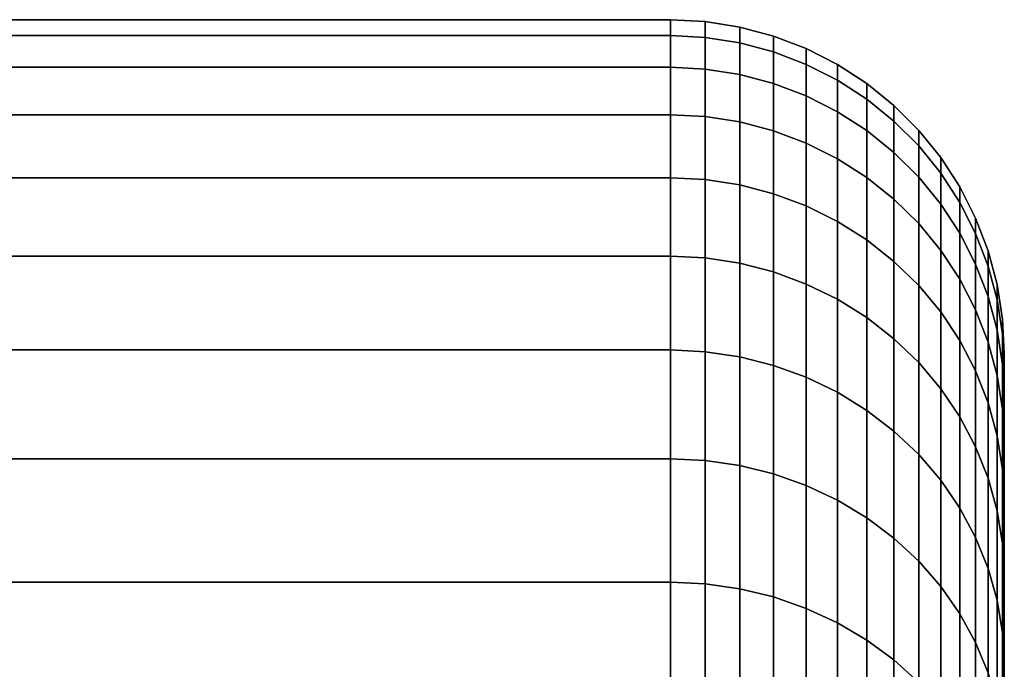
# Model space of a CAD drawing. Header units: metres. Extents: x -22 to 95, y -240 to 22.
# Tile 180 of 180: x 91.11 to 94.65, y 19.16 to 21.49. Entities that reach past the tile are written whole.
import ezdxf

# ---------------------------------------------------------------- set-up
doc = ezdxf.new("R2010")
doc.units = ezdxf.units.M
doc.layers.add('solid_10_151_013_XXX', color=7, linetype='CONTINUOUS')

msp = doc.modelspace()

# ---------------------------------------------------------------- linework, layer by layer
at = {"layer": 'solid_10_151_013_XXX'}
for points in [[(38.150002, 21.435877, 82.340729), (38.150002, 21.492872, 83.446419), (93.449997, 21.492872, 83.446419), (93.449997, 21.435877, 82.340729)], [(38.150002, 21.492872, 83.446419), (38.150002, 21.492872, 84.553581), (93.449997, 21.492872, 84.553581), (93.449997, 21.492872, 83.446419)], [(38.150002, 21.492872, 84.553581), (38.150002, 21.435877, 85.659271), (93.449997, 21.435877, 85.659271), (93.449997, 21.492872, 84.553581)], [(93.575432, 21.486301, 83.446587), (93.575432, 21.429323, 82.341232), (93.449997, 21.435877, 82.340729), (93.449997, 21.492872, 83.446419)], [(93.575432, 21.486301, 84.553413), (93.575432, 21.486301, 83.446587), (93.449997, 21.492872, 83.446419), (93.449997, 21.492872, 84.553581)], [(93.575432, 21.429323, 85.658768), (93.575432, 21.486301, 84.553413), (93.449997, 21.492872, 84.553581), (93.449997, 21.435877, 85.659271)], [(93.699615, 21.466631, 83.447098), (93.699615, 21.409706, 82.342751), (93.575432, 21.429323, 82.341232), (93.575432, 21.486301, 83.446587)], [(93.699615, 21.466631, 84.552902), (93.699615, 21.466631, 83.447098), (93.575432, 21.486301, 83.446587), (93.575432, 21.486301, 84.553413)], [(93.699615, 21.409706, 85.657249), (93.699615, 21.466631, 84.552902), (93.575432, 21.486301, 84.553413), (93.575432, 21.429323, 85.658768)], [(93.82106, 21.434082, 83.447937), (93.82106, 21.377243, 82.345268), (93.699615, 21.409706, 82.342751), (93.699615, 21.466631, 83.447098)], [(93.82106, 21.434082, 84.552063), (93.82106, 21.434082, 83.447937), (93.699615, 21.466631, 83.447098), (93.699615, 21.466631, 84.552902)], [(93.82106, 21.377243, 85.654732), (93.82106, 21.434082, 84.552063), (93.699615, 21.466631, 84.552902), (93.699615, 21.409706, 85.657249)], [(38.150002, 21.322037, 81.239433), (38.150002, 21.435877, 82.340729), (93.449997, 21.435877, 82.340729), (93.449997, 21.322037, 81.239433)], [(38.150002, 21.435877, 85.659271), (38.150002, 21.322037, 86.760567), (93.449997, 21.322037, 86.760567), (93.449997, 21.435877, 85.659271)], [(93.575432, 21.429323, 82.341232), (93.575432, 21.315517, 81.24028), (93.449997, 21.322037, 81.239433), (93.449997, 21.435877, 82.340729)], [(93.575432, 21.315517, 86.75972), (93.575432, 21.429323, 85.658768), (93.449997, 21.435877, 85.659271), (93.449997, 21.322037, 86.760567)], [(93.699615, 21.409706, 82.342751), (93.699615, 21.296005, 81.242805), (93.575432, 21.315517, 81.24028), (93.575432, 21.429323, 82.341232)], [(93.699615, 21.296005, 86.757195), (93.699615, 21.409706, 85.657249), (93.575432, 21.429323, 85.658768), (93.575432, 21.315517, 86.75972)], [(93.82106, 21.377243, 82.345268), (93.82106, 21.263714, 81.246986), (93.699615, 21.296005, 81.242805), (93.699615, 21.409706, 82.342751)], [(93.82106, 21.263714, 86.753014), (93.82106, 21.377243, 85.654732), (93.699615, 21.409706, 85.657249), (93.699615, 21.296005, 86.757195)], [(93.938431, 21.389008, 83.449097), (93.938431, 21.332289, 82.348747), (93.82106, 21.377243, 82.345268), (93.82106, 21.434082, 83.447937)], [(93.938431, 21.389008, 84.550903), (93.938431, 21.389008, 83.449097), (93.82106, 21.434082, 83.447937), (93.82106, 21.434082, 84.552063)], [(93.938431, 21.332289, 85.651253), (93.938431, 21.389008, 84.550903), (93.82106, 21.434082, 84.552063), (93.82106, 21.377243, 85.654732)], [(93.938431, 21.332289, 82.348747), (93.938431, 21.218998, 81.252777), (93.82106, 21.263714, 81.246986), (93.82106, 21.377243, 82.345268)], [(93.938431, 21.218998, 86.747223), (93.938431, 21.332289, 85.651253), (93.82106, 21.377243, 85.654732), (93.82106, 21.263714, 86.753014)], [(94.050438, 21.331905, 83.450569), (94.050438, 21.275335, 82.353157), (93.938431, 21.332289, 82.348747), (93.938431, 21.389008, 83.449097)], [(94.050438, 21.331905, 84.549431), (94.050438, 21.331905, 83.450569), (93.938431, 21.389008, 83.449097), (93.938431, 21.389008, 84.550903)], [(94.050438, 21.275335, 85.646843), (94.050438, 21.331905, 84.549431), (93.938431, 21.389008, 84.550903), (93.938431, 21.332289, 85.651253)], [(38.150002, 21.151655, 80.145462), (38.150002, 21.322037, 81.239433), (93.449997, 21.322037, 81.239433), (93.449997, 21.151657, 80.145462)], [(38.150002, 21.322037, 86.760567), (38.150002, 21.151655, 87.854538), (93.449997, 21.151657, 87.854538), (93.449997, 21.322037, 86.760567)], [(93.575432, 21.315517, 81.24028), (93.575432, 21.145189, 80.146645), (93.449997, 21.151657, 80.145462), (93.449997, 21.322037, 81.239433)], [(93.575432, 21.145189, 87.853355), (93.575432, 21.315517, 86.75972), (93.449997, 21.322037, 86.760567), (93.449997, 21.151657, 87.854538)], [(93.699615, 21.296005, 81.242805), (93.699615, 21.125832, 80.150169), (93.575432, 21.145189, 80.146645), (93.575432, 21.315517, 81.24028)], [(93.699615, 21.125832, 87.849831), (93.699615, 21.296005, 86.757195), (93.575432, 21.315517, 86.75972), (93.575432, 21.145189, 87.853355)], [(94.050438, 21.275335, 82.353157), (94.050438, 21.16235, 81.260109), (93.938431, 21.218998, 81.252777), (93.938431, 21.332289, 82.348747)], [(94.050438, 21.16235, 86.739891), (94.050438, 21.275335, 85.646843), (93.938431, 21.332289, 85.651253), (93.938431, 21.218998, 86.747223)], [(94.155853, 21.263399, 83.452332), (94.155853, 21.207012, 82.358444), (94.050438, 21.275335, 82.353157), (94.050438, 21.331905, 83.450569)], [(94.155853, 21.263399, 84.547668), (94.155853, 21.263399, 83.452332), (94.050438, 21.331905, 83.450569), (94.050438, 21.331905, 84.549431)], [(94.155853, 21.207012, 85.641556), (94.155853, 21.263399, 84.547668), (94.050438, 21.331905, 84.549431), (94.050438, 21.275335, 85.646843)], [(93.82106, 21.263714, 81.246986), (93.82106, 21.0938, 80.156006), (93.699615, 21.125832, 80.150169), (93.699615, 21.296005, 81.242805)], [(93.82106, 21.0938, 87.843994), (93.82106, 21.263714, 86.753014), (93.699615, 21.296005, 86.757195), (93.699615, 21.125832, 87.849831)], [(94.155853, 21.207012, 82.358444), (94.155853, 21.094389, 81.268906), (94.050438, 21.16235, 81.260109), (94.050438, 21.275335, 82.353157)], [(94.155853, 21.094389, 86.731094), (94.155853, 21.207012, 85.641556), (94.050438, 21.275335, 85.646843), (94.050438, 21.16235, 86.739891)], [(93.938431, 21.218998, 81.252777), (93.938431, 21.04944, 80.164093), (93.82106, 21.0938, 80.156006), (93.82106, 21.263714, 81.246986)], [(93.938431, 21.04944, 87.835907), (93.938431, 21.218998, 86.747223), (93.82106, 21.263714, 86.753014), (93.82106, 21.0938, 87.843994)], [(94.253517, 21.184244, 83.454369), (94.253517, 21.128067, 82.364555), (94.155853, 21.207012, 82.358444), (94.155853, 21.263399, 83.452332)], [(94.253517, 21.184244, 84.545631), (94.253517, 21.184244, 83.454369), (94.155853, 21.263399, 83.452332), (94.155853, 21.263399, 84.547668)], [(94.253517, 21.128067, 85.635445), (94.253517, 21.184244, 84.545631), (94.155853, 21.263399, 84.547668), (94.155853, 21.207012, 85.641556)], [(94.050438, 21.16235, 81.260109), (94.050438, 20.993244, 80.174332), (93.938431, 21.04944, 80.164093), (93.938431, 21.218998, 81.252777)], [(94.050438, 20.993244, 87.825668), (94.050438, 21.16235, 86.739891), (93.938431, 21.218998, 86.747223), (93.938431, 21.04944, 87.835907)], [(94.253517, 21.128067, 82.364555), (94.253517, 21.015862, 81.279076), (94.155853, 21.094389, 81.268906), (94.155853, 21.207012, 82.358444)], [(94.253517, 21.015862, 86.720924), (94.253517, 21.128067, 85.635445), (94.155853, 21.207012, 85.641556), (94.155853, 21.094389, 86.731094)], [(94.155853, 21.094389, 81.268906), (94.155853, 20.925825, 80.186615), (94.050438, 20.993244, 80.174332), (94.050438, 21.16235, 81.260109)], [(94.155853, 20.925825, 87.813385), (94.155853, 21.094389, 86.731094), (94.050438, 21.16235, 86.739891), (94.050438, 20.993244, 87.825668)], [(94.342361, 21.095306, 83.456657), (94.342361, 21.039366, 82.371422), (94.253517, 21.128067, 82.364555), (94.253517, 21.184244, 83.454369)], [(94.342361, 21.095306, 84.543343), (94.342361, 21.095306, 83.456657), (94.253517, 21.184244, 83.454369), (94.253517, 21.184244, 84.545631)], [(94.342361, 21.039366, 85.628578), (94.342361, 21.095306, 84.543343), (94.253517, 21.184244, 84.545631), (94.253517, 21.128067, 85.635445)], [(38.150002, 20.925184, 79.061714), (38.150002, 21.151655, 80.145462), (93.449997, 21.151657, 80.145462), (93.449997, 20.925184, 79.061714)], [(38.150002, 21.151655, 87.854538), (38.150002, 20.925184, 88.938286), (93.449997, 20.925184, 88.938286), (93.449997, 21.151657, 87.854538)], [(93.575432, 21.145189, 80.146645), (93.575432, 20.918787, 79.063225), (93.449997, 20.925184, 79.061714), (93.449997, 21.151657, 80.145462)], [(93.575432, 20.918787, 88.936775), (93.575432, 21.145189, 87.853355), (93.449997, 21.151657, 87.854538), (93.449997, 20.925184, 88.938286)], [(93.699615, 21.125832, 80.150169), (93.699615, 20.899637, 79.067741), (93.575432, 20.918787, 79.063225), (93.575432, 21.145189, 80.146645)], [(93.699615, 20.899637, 88.932259), (93.699615, 21.125832, 87.849831), (93.575432, 21.145189, 87.853355), (93.575432, 20.918787, 88.936775)], [(93.82106, 21.0938, 80.156006), (93.82106, 20.867947, 79.075218), (93.699615, 20.899637, 79.067741), (93.699615, 21.125832, 80.150169)], [(93.82106, 20.867947, 88.924782), (93.82106, 21.0938, 87.843994), (93.699615, 21.125832, 87.849831), (93.699615, 20.899637, 88.932259)], [(94.342361, 21.039366, 82.371422), (94.342361, 20.927631, 81.290497), (94.253517, 21.015862, 81.279076), (94.253517, 21.128067, 82.364555)], [(94.342361, 20.927631, 86.709503), (94.342361, 21.039366, 85.628578), (94.253517, 21.128067, 85.635445), (94.253517, 21.015862, 86.720924)], [(93.938431, 21.04944, 80.164093), (93.938431, 20.824062, 79.085579), (93.82106, 20.867947, 79.075218), (93.82106, 21.0938, 80.156006)], [(93.938431, 20.824062, 88.914421), (93.938431, 21.04944, 87.835907), (93.82106, 21.0938, 87.843994), (93.82106, 20.867947, 88.924782)], [(94.253517, 21.015862, 81.279076), (94.253517, 20.847927, 80.200813), (94.155853, 20.925825, 80.186615), (94.155853, 21.094389, 81.268906)], [(94.253517, 20.847927, 87.799187), (94.253517, 21.015862, 86.720924), (94.155853, 21.094389, 86.731094), (94.155853, 20.925825, 87.813385)], [(94.42141, 20.997564, 83.459175), (94.42141, 20.941883, 82.378967), (94.342361, 21.039366, 82.371422), (94.342361, 21.095306, 83.456657)], [(94.42141, 20.997564, 84.540825), (94.42141, 20.997564, 83.459175), (94.342361, 21.095306, 83.456657), (94.342361, 21.095306, 84.543343)], [(94.42141, 20.941883, 85.621033), (94.42141, 20.997564, 84.540825), (94.342361, 21.095306, 84.543343), (94.342361, 21.039366, 85.628578)], [(94.050438, 20.993244, 80.174332), (94.050438, 20.768469, 79.098701), (93.938431, 20.824062, 79.085579), (93.938431, 21.04944, 80.164093)], [(94.050438, 20.768469, 88.901299), (94.050438, 20.993244, 87.825668), (93.938431, 21.04944, 87.835907), (93.938431, 20.824062, 88.914421)], [(94.42141, 20.941883, 82.378967), (94.42141, 20.830667, 81.303055), (94.342361, 20.927631, 81.290497), (94.342361, 21.039366, 82.371422)], [(94.42141, 20.830667, 86.696945), (94.42141, 20.941883, 85.621033), (94.342361, 21.039366, 85.628578), (94.342361, 20.927631, 86.709503)], [(94.155853, 20.925825, 80.186615), (94.155853, 20.701773, 79.114441), (94.050438, 20.768469, 79.098701), (94.050438, 20.993244, 80.174332)], [(94.155853, 20.701773, 88.885559), (94.155853, 20.925825, 87.813385), (94.050438, 20.993244, 87.825668), (94.050438, 20.768469, 88.901299)], [(94.342361, 20.927631, 81.290497), (94.342361, 20.760403, 80.216766), (94.253517, 20.847927, 80.200813), (94.253517, 21.015862, 81.279076)], [(94.342361, 20.760403, 87.783234), (94.342361, 20.927631, 86.709503), (94.253517, 21.015862, 86.720924), (94.253517, 20.847927, 87.799187)], [(94.489792, 20.892092, 83.461891), (94.489792, 20.836689, 82.387108), (94.42141, 20.941883, 82.378967), (94.42141, 20.997564, 83.459175)], [(94.489792, 20.892092, 84.538109), (94.489792, 20.892092, 83.461891), (94.42141, 20.997564, 83.459175), (94.42141, 20.997564, 84.540825)], [(94.489792, 20.836689, 85.612892), (94.489792, 20.892092, 84.538109), (94.42141, 20.997564, 84.540825), (94.42141, 20.941883, 85.621033)], [(38.150002, 20.643223, 77.991058), (38.150002, 20.925184, 79.061714), (93.449997, 20.925184, 79.061714), (93.449997, 20.643223, 77.991058)], [(38.150002, 20.925184, 88.938286), (38.150002, 20.643223, 90.008942), (93.449997, 20.643223, 90.008942), (93.449997, 20.925184, 88.938286)], [(93.575432, 20.918787, 79.063225), (93.575432, 20.636911, 77.992897), (93.449997, 20.643223, 77.991058), (93.449997, 20.925184, 79.061714)], [(93.575432, 20.636911, 90.007103), (93.575432, 20.918787, 88.936775), (93.449997, 20.925184, 88.938286), (93.449997, 20.643223, 90.008942)], [(93.699615, 20.899637, 79.067741), (93.699615, 20.618019, 77.998398), (93.575432, 20.636911, 77.992897), (93.575432, 20.918787, 79.063225)], [(93.699615, 20.618019, 90.001602), (93.699615, 20.899637, 88.932259), (93.575432, 20.918787, 88.936775), (93.575432, 20.636911, 90.007103)], [(94.253517, 20.847927, 80.200813), (94.253517, 20.624708, 79.132622), (94.155853, 20.701773, 79.114441), (94.155853, 20.925825, 80.186615)], [(94.253517, 20.624708, 88.867378), (94.253517, 20.847927, 87.799187), (94.155853, 20.925825, 87.813385), (94.155853, 20.701773, 88.885559)], [(94.42141, 20.830667, 81.303055), (94.42141, 20.664213, 80.234291), (94.342361, 20.760403, 80.216766), (94.342361, 20.927631, 81.290497)], [(94.42141, 20.664213, 87.765709), (94.42141, 20.830667, 86.696945), (94.342361, 20.927631, 86.709503), (94.342361, 20.760403, 87.783234)], [(94.489792, 20.836689, 82.387108), (94.489792, 20.726032, 81.316597), (94.42141, 20.830667, 81.303055), (94.42141, 20.941883, 82.378967)], [(94.489792, 20.726032, 86.683403), (94.489792, 20.836689, 85.612892), (94.42141, 20.941883, 85.621033), (94.42141, 20.830667, 86.696945)], [(93.82106, 20.867947, 79.075218), (93.82106, 20.586756, 78.007492), (93.699615, 20.618019, 77.998398), (93.699615, 20.899637, 79.067741)], [(93.82106, 20.586756, 89.992508), (93.82106, 20.867947, 88.924782), (93.699615, 20.899637, 88.932259), (93.699615, 20.618019, 90.001602)], [(94.546768, 20.780045, 83.464783), (94.546768, 20.724939, 82.39576), (94.489792, 20.836689, 82.387108), (94.489792, 20.892092, 83.461891)], [(94.546768, 20.780045, 84.535217), (94.546768, 20.780045, 83.464783), (94.489792, 20.892092, 83.461891), (94.489792, 20.892092, 84.538109)], [(94.546768, 20.724939, 85.60424), (94.546768, 20.780045, 84.535217), (94.489792, 20.892092, 84.538109), (94.489792, 20.836689, 85.612892)], [(93.938431, 20.824062, 79.085579), (93.938431, 20.543465, 78.020096), (93.82106, 20.586756, 78.007492), (93.82106, 20.867947, 79.075218)], [(93.938431, 20.543465, 89.979904), (93.938431, 20.824062, 88.914421), (93.82106, 20.867947, 88.924782), (93.82106, 20.586756, 89.992508)], [(94.342361, 20.760403, 80.216766), (94.342361, 20.53812, 79.153061), (94.253517, 20.624708, 79.132622), (94.253517, 20.847927, 80.200813)], [(94.342361, 20.53812, 88.846939), (94.342361, 20.760403, 87.783234), (94.253517, 20.847927, 87.799187), (94.253517, 20.624708, 88.867378)], [(94.050438, 20.768469, 79.098701), (94.050438, 20.488619, 78.036064), (93.938431, 20.543465, 78.020096), (93.938431, 20.824062, 79.085579)], [(94.050438, 20.488619, 89.963936), (94.050438, 20.768469, 88.901299), (93.938431, 20.824062, 88.914421), (93.938431, 20.543465, 89.979904)], [(94.489792, 20.726032, 81.316597), (94.489792, 20.560413, 80.253204), (94.42141, 20.664213, 80.234291), (94.42141, 20.830667, 81.303055)], [(94.489792, 20.560413, 87.746796), (94.489792, 20.726032, 86.683403), (94.42141, 20.830667, 86.696945), (94.42141, 20.664213, 87.765709)], [(94.546768, 20.724939, 82.39576), (94.546768, 20.614876, 81.330994), (94.489792, 20.726032, 81.316597), (94.489792, 20.836689, 82.387108)], [(94.546768, 20.614876, 86.669006), (94.546768, 20.724939, 85.60424), (94.489792, 20.836689, 85.612892), (94.489792, 20.726032, 86.683403)], [(94.591698, 20.662653, 83.467804), (94.591698, 20.607859, 82.404823), (94.546768, 20.724939, 82.39576), (94.546768, 20.780045, 83.464783)], [(94.591698, 20.662653, 84.532196), (94.591698, 20.662653, 83.467804), (94.546768, 20.780045, 83.464783), (94.546768, 20.780045, 84.535217)], [(94.591698, 20.607859, 85.595177), (94.591698, 20.662653, 84.532196), (94.546768, 20.780045, 84.535217), (94.546768, 20.724939, 85.60424)], [(94.155853, 20.701773, 79.114441), (94.155853, 20.422821, 78.055214), (94.050438, 20.488619, 78.036064), (94.050438, 20.768469, 79.098701)], [(94.155853, 20.422821, 89.944786), (94.155853, 20.701773, 88.885559), (94.050438, 20.768469, 88.901299), (94.050438, 20.488619, 89.963936)], [(94.42141, 20.664213, 80.234291), (94.42141, 20.442959, 79.175514), (94.342361, 20.53812, 79.153061), (94.342361, 20.760403, 80.216766)], [(94.42141, 20.442959, 88.824486), (94.42141, 20.664213, 87.765709), (94.342361, 20.760403, 87.783234), (94.342361, 20.53812, 88.846939)], [(94.253517, 20.624708, 79.132622), (94.253517, 20.346794, 78.077347), (94.155853, 20.422821, 78.055214), (94.155853, 20.701773, 79.114441)], [(94.253517, 20.346794, 89.922653), (94.253517, 20.624708, 88.867378), (94.155853, 20.701773, 88.885559), (94.155853, 20.422821, 89.944786)], [(94.546768, 20.614876, 81.330994), (94.546768, 20.450146, 80.2733), (94.489792, 20.560413, 80.253204), (94.489792, 20.726032, 81.316597)], [(94.546768, 20.450146, 87.7267), (94.546768, 20.614876, 86.669006), (94.489792, 20.726032, 86.683403), (94.489792, 20.560413, 87.746796)], [(94.591698, 20.607859, 82.404823), (94.591698, 20.498417, 81.346069), (94.546768, 20.614876, 81.330994), (94.546768, 20.724939, 82.39576)], [(94.591698, 20.498417, 86.653931), (94.591698, 20.607859, 85.595177), (94.546768, 20.724939, 85.60424), (94.546768, 20.614876, 86.669006)], [(38.150002, 20.306519, 76.93634), (38.150002, 20.643223, 77.991058), (93.449997, 20.643223, 77.991058), (93.449997, 20.306519, 76.93634)], [(38.150002, 20.643223, 90.008942), (38.150002, 20.306519, 91.06366), (93.449997, 20.306519, 91.06366), (93.449997, 20.643223, 90.008942)], [(93.575432, 20.636911, 77.992897), (93.575432, 20.30031, 76.938499), (93.449997, 20.306519, 76.93634), (93.449997, 20.643223, 77.991058)], [(93.575432, 20.30031, 91.061501), (93.575432, 20.636911, 90.007103), (93.449997, 20.643223, 90.008942), (93.449997, 20.306519, 91.06366)], [(93.699615, 20.618019, 77.998398), (93.699615, 20.281727, 76.944962), (93.575432, 20.30031, 76.938499), (93.575432, 20.636911, 77.992897)], [(93.699615, 20.281727, 91.055038), (93.699615, 20.618019, 90.001602), (93.575432, 20.636911, 90.007103), (93.575432, 20.30031, 91.061501)], [(94.489792, 20.560413, 80.253204), (94.489792, 20.340271, 79.199753), (94.42141, 20.442959, 79.175514), (94.42141, 20.664213, 80.234291)], [(94.489792, 20.340271, 88.800247), (94.489792, 20.560413, 87.746796), (94.42141, 20.664213, 87.765709), (94.42141, 20.442959, 88.824486)], [(94.624092, 20.541206, 83.470932), (94.624092, 20.486734, 82.4142), (94.591698, 20.607859, 82.404823), (94.591698, 20.662653, 83.467804)], [(94.624092, 20.541206, 84.529068), (94.624092, 20.541206, 83.470932), (94.591698, 20.662653, 83.467804), (94.591698, 20.662653, 84.532196)], [(94.624092, 20.486734, 85.5858), (94.624092, 20.541206, 84.529068), (94.591698, 20.662653, 84.532196), (94.591698, 20.607859, 85.595177)], [(93.82106, 20.586756, 78.007492), (93.82106, 20.250973, 76.955658), (93.699615, 20.281727, 76.944962), (93.699615, 20.618019, 77.998398)], [(93.82106, 20.250973, 91.044342), (93.82106, 20.586756, 89.992508), (93.699615, 20.618019, 90.001602), (93.699615, 20.281727, 91.055038)], [(94.342361, 20.53812, 79.153061), (94.342361, 20.261374, 78.102211), (94.253517, 20.346794, 78.077347), (94.253517, 20.624708, 79.132622)], [(94.342361, 20.261374, 89.897789), (94.342361, 20.53812, 88.846939), (94.253517, 20.624708, 88.867378), (94.253517, 20.346794, 89.922653)], [(94.591698, 20.498417, 81.346069), (94.591698, 20.334618, 80.294357), (94.546768, 20.450146, 80.2733), (94.546768, 20.614876, 81.330994)], [(94.591698, 20.334618, 87.705643), (94.591698, 20.498417, 86.653931), (94.546768, 20.614876, 86.669006), (94.546768, 20.450146, 87.7267)], [(94.624092, 20.486734, 82.4142), (94.624092, 20.377935, 81.361671), (94.591698, 20.498417, 81.346069), (94.591698, 20.607859, 82.404823)], [(94.624092, 20.377935, 86.638329), (94.624092, 20.486734, 85.5858), (94.591698, 20.607859, 85.595177), (94.591698, 20.498417, 86.653931)], [(93.938431, 20.543465, 78.020096), (93.938431, 20.208387, 76.970474), (93.82106, 20.250973, 76.955658), (93.82106, 20.586756, 78.007492)], [(93.938431, 20.208387, 91.029526), (93.938431, 20.543465, 89.979904), (93.82106, 20.586756, 89.992508), (93.82106, 20.250973, 91.044342)], [(94.546768, 20.450146, 80.2733), (94.546768, 20.231184, 79.225494), (94.489792, 20.340271, 79.199753), (94.489792, 20.560413, 80.253204)], [(94.546768, 20.231184, 88.774506), (94.546768, 20.450146, 87.7267), (94.489792, 20.560413, 87.746796), (94.489792, 20.340271, 88.800247)], [(94.050438, 20.488619, 78.036064), (94.050438, 20.154436, 76.989243), (93.938431, 20.208387, 76.970474), (93.938431, 20.543465, 78.020096)], [(94.050438, 20.154436, 91.010757), (94.050438, 20.488619, 89.963936), (93.938431, 20.543465, 89.979904), (93.938431, 20.208387, 91.029526)], [(94.42141, 20.442959, 79.175514), (94.42141, 20.167496, 78.129539), (94.342361, 20.261374, 78.102211), (94.342361, 20.53812, 79.153061)], [(94.42141, 20.167496, 89.870461), (94.42141, 20.442959, 88.824486), (94.342361, 20.53812, 88.846939), (94.342361, 20.261374, 89.897789)], [(94.643593, 20.417038, 83.474129), (94.643593, 20.362896, 82.423782), (94.624092, 20.486734, 82.4142), (94.624092, 20.541206, 83.470932)], [(94.643593, 20.417038, 84.525871), (94.643593, 20.417038, 83.474129), (94.624092, 20.541206, 83.470932), (94.624092, 20.541206, 84.529068)], [(94.643593, 20.362896, 85.576218), (94.643593, 20.417038, 84.525871), (94.624092, 20.541206, 84.529068), (94.624092, 20.486734, 85.5858)], [(94.624092, 20.377935, 81.361671), (94.624092, 20.215099, 80.316139), (94.591698, 20.334618, 80.294357), (94.591698, 20.498417, 81.346069)], [(94.624092, 20.215099, 87.683861), (94.624092, 20.377935, 86.638329), (94.591698, 20.498417, 86.653931), (94.591698, 20.334618, 87.705643)], [(94.155853, 20.422821, 78.055214), (94.155853, 20.089712, 77.011757), (94.050438, 20.154436, 76.989243), (94.050438, 20.488619, 78.036064)], [(94.155853, 20.089712, 90.988243), (94.155853, 20.422821, 89.944786), (94.050438, 20.488619, 89.963936), (94.050438, 20.154436, 91.010757)], [(94.643593, 20.362896, 82.423782), (94.643593, 20.254755, 81.377617), (94.624092, 20.377935, 81.361671), (94.624092, 20.486734, 82.4142)], [(94.643593, 20.254755, 86.622383), (94.643593, 20.362896, 85.576218), (94.624092, 20.486734, 85.5858), (94.624092, 20.377935, 86.638329)], [(94.253517, 20.346794, 78.077347), (94.253517, 20.014925, 77.037773), (94.155853, 20.089712, 77.011757), (94.155853, 20.422821, 78.055214)], [(94.253517, 20.014925, 90.962227), (94.253517, 20.346794, 89.922653), (94.155853, 20.422821, 89.944786), (94.155853, 20.089712, 90.988243)], [(94.489792, 20.340271, 79.199753), (94.489792, 20.066193, 78.159027), (94.42141, 20.167496, 78.129539), (94.42141, 20.442959, 79.175514)], [(94.489792, 20.066193, 89.840973), (94.489792, 20.340271, 88.800247), (94.42141, 20.442959, 88.824486), (94.42141, 20.167496, 89.870461)], [(94.591698, 20.334618, 80.294357), (94.591698, 20.116894, 79.252464), (94.546768, 20.231184, 79.225494), (94.546768, 20.450146, 80.2733)], [(94.591698, 20.116894, 88.747536), (94.591698, 20.334618, 87.705643), (94.546768, 20.450146, 87.7267), (94.546768, 20.231184, 88.774506)], [(94.643593, 20.417038, 84.525871), (94.650002, 20.293266, 84.522835), (94.650002, 20.239416, 85.567146), (94.650002, 20.293266, 83.477165)], [(94.643593, 20.417038, 84.525871), (94.643593, 20.362896, 85.576218), (94.650002, 20.239416, 85.567146), (94.650002, 20.293266, 84.522835)], [(94.643593, 20.417038, 83.474129), (94.650002, 20.293266, 83.477165), (94.650002, 20.239416, 82.432846), (94.643593, 20.362896, 82.423782)], [(94.643593, 20.417038, 84.525871), (94.650002, 20.293266, 83.477165), (94.643593, 20.417038, 83.474129)], [(94.643593, 20.254755, 81.377617), (94.643593, 20.092901, 80.338402), (94.624092, 20.215099, 80.316139), (94.624092, 20.377935, 81.361671)], [(94.643593, 20.092901, 87.661598), (94.643593, 20.254755, 86.622383), (94.624092, 20.377935, 86.638329), (94.624092, 20.215099, 87.683861)], [(94.643593, 20.362896, 85.576218), (94.643593, 20.254755, 86.622383), (94.650002, 20.131859, 86.60733), (94.650002, 20.239416, 85.567146)], [(94.643593, 20.362896, 82.423782), (94.650002, 20.239416, 82.432846), (94.650002, 20.131859, 81.392662), (94.643593, 20.254755, 81.377617)], [(94.342361, 20.261374, 78.102211), (94.342361, 19.930897, 77.067001), (94.253517, 20.014925, 77.037773), (94.253517, 20.346794, 78.077347)], [(94.342361, 19.930897, 90.932999), (94.342361, 20.261374, 89.897789), (94.253517, 20.346794, 89.922653), (94.253517, 20.014925, 90.962227)], [(94.546768, 20.231184, 79.225494), (94.546768, 19.958574, 78.190353), (94.489792, 20.066193, 78.159027), (94.489792, 20.340271, 79.199753)], [(94.546768, 19.958574, 89.809647), (94.546768, 20.231184, 88.774506), (94.489792, 20.340271, 88.800247), (94.489792, 20.066193, 89.840973)], [(94.624092, 20.215099, 80.316139), (94.624092, 19.998655, 79.280373), (94.591698, 20.116894, 79.252464), (94.591698, 20.334618, 80.294357)], [(94.624092, 19.998655, 88.719627), (94.624092, 20.215099, 87.683861), (94.591698, 20.334618, 87.705643), (94.591698, 20.116894, 88.747536)], [(38.150002, 19.915966, 75.900352), (38.150002, 20.306519, 76.93634), (93.449997, 20.306519, 76.93634), (93.449997, 19.915966, 75.900352)], [(38.150002, 20.306519, 91.06366), (38.150002, 19.915966, 92.099648), (93.449997, 19.915966, 92.099648), (93.449997, 20.306519, 91.06366)], [(93.575432, 20.30031, 76.938499), (93.575432, 19.909876, 75.902824), (93.449997, 19.915966, 75.900352), (93.449997, 20.306519, 76.93634)], [(93.575432, 19.909876, 92.097176), (93.575432, 20.30031, 91.061501), (93.449997, 20.306519, 91.06366), (93.449997, 19.915966, 92.099648)], [(93.699615, 20.281727, 76.944962), (93.699615, 19.891651, 75.91024), (93.575432, 19.909876, 75.902824), (93.575432, 20.30031, 76.938499)], [(93.699615, 19.891651, 92.08976), (93.699615, 20.281727, 91.055038), (93.575432, 20.30031, 91.061501), (93.575432, 19.909876, 92.097176)], [(93.82106, 20.250973, 76.955658), (93.82106, 19.861488, 75.922508), (93.699615, 19.891651, 75.91024), (93.699615, 20.281727, 76.944962)], [(93.82106, 19.861488, 92.077492), (93.82106, 20.250973, 91.044342), (93.699615, 20.281727, 91.055038), (93.699615, 19.891651, 92.08976)], [(94.650002, 20.239416, 82.432846), (94.650002, 20.293266, 83.477165), (94.650002, 20.239416, 85.567146)], [(93.938431, 20.208387, 76.970474), (93.938431, 19.819721, 75.939491), (93.82106, 19.861488, 75.922508), (93.82106, 20.250973, 76.955658)], [(93.938431, 19.819721, 92.060509), (93.938431, 20.208387, 91.029526), (93.82106, 20.250973, 91.044342), (93.82106, 19.861488, 92.077492)], [(94.42141, 20.167496, 78.129539), (94.42141, 19.838551, 77.099121), (94.342361, 19.930897, 77.067001), (94.342361, 20.261374, 78.102211)], [(94.42141, 19.838551, 90.900879), (94.42141, 20.167496, 89.870461), (94.342361, 20.261374, 89.897789), (94.342361, 19.930897, 90.932999)], [(94.643593, 20.254755, 86.622383), (94.643593, 20.092901, 87.661598), (94.650002, 19.970879, 87.640602), (94.650002, 20.131859, 86.60733)], [(94.643593, 20.254755, 81.377617), (94.650002, 20.131859, 81.392662), (94.650002, 19.970877, 80.35939), (94.643593, 20.092901, 80.338402)], [(94.050438, 20.154436, 76.989243), (94.050438, 19.766808, 75.961014), (93.938431, 19.819721, 75.939491), (93.938431, 20.208387, 76.970474)], [(94.050438, 19.766808, 92.038986), (94.050438, 20.154436, 91.010757), (93.938431, 20.208387, 91.029526), (93.938431, 19.819721, 92.060509)], [(94.591698, 20.116894, 79.252464), (94.591698, 19.845823, 78.223167), (94.546768, 19.958574, 78.190353), (94.546768, 20.231184, 79.225494)], [(94.591698, 19.845823, 89.776833), (94.591698, 20.116894, 88.747536), (94.546768, 20.231184, 88.774506), (94.546768, 19.958574, 89.809647)], [(94.643593, 20.092901, 80.338402), (94.643593, 19.877766, 79.308899), (94.624092, 19.998655, 79.280373), (94.624092, 20.215099, 80.316139)], [(94.643593, 19.877766, 88.691101), (94.643593, 20.092901, 87.661598), (94.624092, 20.215099, 87.683861), (94.624092, 19.998655, 88.719627)], [(94.650002, 20.239416, 82.432846), (94.650002, 20.239416, 85.567146), (94.650002, 20.131859, 86.60733)], [(94.650002, 20.131859, 81.392662), (94.650002, 20.239416, 82.432846), (94.650002, 20.131859, 86.60733)], [(94.155853, 20.089712, 77.011757), (94.155853, 19.703329, 75.986824), (94.050438, 19.766808, 75.961014), (94.050438, 20.154436, 76.989243)], [(94.155853, 19.703329, 92.013176), (94.155853, 20.089712, 90.988243), (94.050438, 20.154436, 91.010757), (94.050438, 19.766808, 92.038986)], [(94.489792, 20.066193, 78.159027), (94.489792, 19.738899, 77.133789), (94.42141, 19.838551, 77.099121), (94.42141, 20.167496, 78.129539)], [(94.489792, 19.738899, 90.866211), (94.489792, 20.066193, 89.840973), (94.42141, 20.167496, 89.870461), (94.42141, 19.838551, 90.900879)], [(94.624092, 19.998655, 79.280373), (94.624092, 19.729177, 78.257126), (94.591698, 19.845823, 78.223167), (94.591698, 20.116894, 79.252464)], [(94.624092, 19.729177, 89.742874), (94.624092, 19.998655, 88.719627), (94.591698, 20.116894, 88.747536), (94.591698, 19.845823, 89.776833)], [(94.650002, 20.131859, 81.392662), (94.650002, 20.131859, 86.60733), (94.650002, 19.970879, 87.640602)], [(94.650002, 19.970877, 80.35939), (94.650002, 20.131859, 81.392662), (94.650002, 19.970879, 87.640602)], [(94.253517, 20.014925, 77.037773), (94.253517, 19.62998, 76.016655), (94.155853, 19.703329, 75.986824), (94.155853, 20.089712, 77.011757)], [(94.253517, 19.62998, 91.983345), (94.253517, 20.014925, 90.962227), (94.155853, 20.089712, 90.988243), (94.155853, 19.703329, 92.013176)], [(94.546768, 19.958574, 78.190353), (94.546768, 19.633038, 77.170609), (94.489792, 19.738899, 77.133789), (94.489792, 20.066193, 78.159027)], [(94.546768, 19.633038, 90.829391), (94.546768, 19.958574, 89.809647), (94.489792, 20.066193, 89.840973), (94.489792, 19.738899, 90.866211)], [(94.643593, 20.092901, 87.661598), (94.643593, 19.877766, 88.691101), (94.650002, 19.756907, 88.664185), (94.650002, 19.970879, 87.640602)], [(94.643593, 20.092901, 80.338402), (94.650002, 19.970877, 80.35939), (94.650002, 19.756905, 79.335808), (94.643593, 19.877766, 79.308899)], [(94.342361, 19.930897, 77.067001), (94.342361, 19.547569, 76.050171), (94.253517, 19.62998, 76.016655), (94.253517, 20.014925, 77.037773)], [(94.342361, 19.547569, 91.949829), (94.342361, 19.930897, 90.932999), (94.253517, 20.014925, 90.962227), (94.253517, 19.62998, 91.983345)], [(94.643593, 19.877766, 79.308899), (94.643593, 19.609919, 78.29184), (94.624092, 19.729177, 78.257126), (94.624092, 19.998655, 79.280373)], [(94.643593, 19.609919, 89.70816), (94.643593, 19.877766, 88.691101), (94.624092, 19.998655, 88.719627), (94.624092, 19.729177, 89.742874)], [(94.591698, 19.845823, 78.223167), (94.591698, 19.522125, 77.20919), (94.546768, 19.633038, 77.170609), (94.546768, 19.958574, 78.190353)], [(94.591698, 19.522125, 90.79081), (94.591698, 19.845823, 89.776833), (94.546768, 19.958574, 89.809647), (94.546768, 19.633038, 90.829391)], [(94.650002, 19.970877, 80.35939), (94.650002, 19.970879, 87.640602), (94.650002, 19.756907, 88.664185)], [(94.650002, 19.756905, 79.335808), (94.650002, 19.970877, 80.35939), (94.650002, 19.756907, 88.664185)], [(94.42141, 19.838551, 77.099121), (94.42141, 19.456999, 76.087006), (94.342361, 19.547569, 76.050171), (94.342361, 19.930897, 77.067001)], [(94.42141, 19.456999, 91.912994), (94.42141, 19.838551, 90.900879), (94.342361, 19.930897, 90.932999), (94.342361, 19.547569, 91.949829)], [(38.150002, 19.472599, 74.885841), (38.150002, 19.915966, 75.900352), (93.449997, 19.915966, 75.900352), (93.449997, 19.472599, 74.885841)], [(38.150002, 19.915966, 92.099648), (38.150002, 19.472599, 93.114159), (93.449997, 19.472599, 93.114159), (93.449997, 19.915966, 92.099648)], [(93.575432, 19.909876, 75.902824), (93.575432, 19.466644, 74.888626), (93.449997, 19.472599, 74.885841), (93.449997, 19.915966, 75.900352)], [(93.575432, 19.466644, 93.111374), (93.575432, 19.909876, 92.097176), (93.449997, 19.915966, 92.099648), (93.449997, 19.472599, 93.114159)], [(93.699615, 19.891651, 75.91024), (93.699615, 19.448824, 74.896965), (93.575432, 19.466644, 74.888626), (93.575432, 19.909876, 75.902824)], [(93.699615, 19.448824, 93.103035), (93.699615, 19.891651, 92.08976), (93.575432, 19.909876, 92.097176), (93.575432, 19.466644, 93.111374)], [(93.82106, 19.861488, 75.922508), (93.82106, 19.419334, 74.910774), (93.699615, 19.448824, 74.896965), (93.699615, 19.891651, 75.91024)], [(93.82106, 19.419334, 93.089226), (93.82106, 19.861488, 92.077492), (93.699615, 19.891651, 92.08976), (93.699615, 19.448824, 93.103035)], [(93.938431, 19.819721, 75.939491), (93.938431, 19.378498, 74.929886), (93.82106, 19.419334, 74.910774), (93.82106, 19.861488, 75.922508)], [(93.938431, 19.378498, 93.070114), (93.938431, 19.819721, 92.060509), (93.82106, 19.861488, 92.077492), (93.82106, 19.419334, 93.089226)], [(94.643593, 19.877766, 88.691101), (94.643593, 19.609919, 89.70816), (94.650002, 19.490519, 89.675354), (94.650002, 19.756907, 88.664185)], [(94.643593, 19.877766, 79.308899), (94.650002, 19.756905, 79.335808), (94.650002, 19.490517, 78.324638), (94.643593, 19.609919, 78.29184)], [(94.050438, 19.766808, 75.961014), (94.050438, 19.326761, 74.954102), (93.938431, 19.378498, 74.929886), (93.938431, 19.819721, 75.939491)], [(94.050438, 19.326761, 93.045898), (94.050438, 19.766808, 92.038986), (93.938431, 19.819721, 92.060509), (93.938431, 19.378498, 93.070114)], [(94.489792, 19.738899, 77.133789), (94.489792, 19.359262, 76.126755), (94.42141, 19.456999, 76.087006), (94.42141, 19.838551, 77.099121)], [(94.489792, 19.359262, 91.873245), (94.489792, 19.738899, 90.866211), (94.42141, 19.838551, 90.900879), (94.42141, 19.456999, 91.912994)], [(94.624092, 19.729177, 78.257126), (94.624092, 19.407383, 77.249107), (94.591698, 19.522125, 77.20919), (94.591698, 19.845823, 78.223167)], [(94.624092, 19.407383, 90.750893), (94.624092, 19.729177, 89.742874), (94.591698, 19.845823, 89.776833), (94.591698, 19.522125, 90.79081)], [(94.155853, 19.703329, 75.986824), (94.155853, 19.264696, 74.983147), (94.050438, 19.326761, 74.954102), (94.050438, 19.766808, 75.961014)], [(94.155853, 19.264696, 93.016853), (94.155853, 19.703329, 92.013176), (94.050438, 19.766808, 92.038986), (94.050438, 19.326761, 93.045898)], [(94.650002, 19.756905, 79.335808), (94.650002, 19.756907, 88.664185), (94.650002, 19.490519, 89.675354)], [(94.650002, 19.490517, 78.324638), (94.650002, 19.756905, 79.335808), (94.650002, 19.490519, 89.675354)], [(94.546768, 19.633038, 77.170609), (94.546768, 19.255436, 76.168983), (94.489792, 19.359262, 76.126755), (94.489792, 19.738899, 77.133789)], [(94.546768, 19.255436, 91.831017), (94.546768, 19.633038, 90.829391), (94.489792, 19.738899, 90.866211), (94.489792, 19.359262, 91.873245)], [(94.643593, 19.609919, 78.29184), (94.643593, 19.290068, 77.289909), (94.624092, 19.407383, 77.249107), (94.624092, 19.729177, 78.257126)], [(94.643593, 19.290068, 90.710091), (94.643593, 19.609919, 89.70816), (94.624092, 19.729177, 89.742874), (94.624092, 19.407383, 90.750893)], [(94.253517, 19.62998, 76.016655), (94.253517, 19.19298, 75.016716), (94.155853, 19.264696, 74.983147), (94.155853, 19.703329, 75.986824)], [(94.253517, 19.19298, 92.983284), (94.253517, 19.62998, 91.983345), (94.155853, 19.703329, 92.013176), (94.155853, 19.264696, 93.016853)], [(94.342361, 19.547569, 76.050171), (94.342361, 19.112404, 75.054428), (94.253517, 19.19298, 75.016716), (94.253517, 19.62998, 76.016655)], [(94.342361, 19.112404, 92.945572), (94.342361, 19.547569, 91.949829), (94.253517, 19.62998, 91.983345), (94.253517, 19.19298, 92.983284)], [(94.591698, 19.522125, 77.20919), (94.591698, 19.146658, 76.213219), (94.546768, 19.255436, 76.168983), (94.546768, 19.633038, 77.170609)], [(94.591698, 19.146658, 91.786781), (94.591698, 19.522125, 90.79081), (94.546768, 19.633038, 90.829391), (94.546768, 19.255436, 91.831017)], [(94.643593, 19.609919, 89.70816), (94.643593, 19.290068, 90.710091), (94.650002, 19.172405, 90.671494), (94.650002, 19.490519, 89.675354)], [(94.643593, 19.609919, 78.29184), (94.650002, 19.490517, 78.324638), (94.650002, 19.172403, 77.328499), (94.643593, 19.290068, 77.289909)], [(94.42141, 19.456999, 76.087006), (94.42141, 19.023849, 75.095879), (94.342361, 19.112404, 75.054428), (94.342361, 19.547569, 76.050171)], [(94.42141, 19.023849, 92.904121), (94.42141, 19.456999, 91.912994), (94.342361, 19.547569, 91.949829), (94.342361, 19.112404, 92.945572)], [(94.624092, 19.407383, 77.249107), (94.624092, 19.034122, 76.258987), (94.591698, 19.146658, 76.213219), (94.591698, 19.522125, 77.20919)], [(94.624092, 19.034122, 91.741013), (94.624092, 19.407383, 90.750893), (94.591698, 19.522125, 90.79081), (94.591698, 19.146658, 91.786781)], [(38.150002, 18.977594, 73.8955), (38.150002, 19.472599, 74.885841), (93.449997, 19.472599, 74.885841), (93.449997, 18.977596, 73.8955)], [(38.150002, 19.472599, 93.114159), (38.150002, 18.977594, 94.1045), (93.449997, 18.977596, 94.1045), (93.449997, 19.472599, 93.114159)], [(93.575432, 19.466644, 74.888626), (93.575432, 18.971792, 73.89859), (93.449997, 18.977596, 73.8955), (93.449997, 19.472599, 74.885841)], [(93.575432, 18.971792, 94.10141), (93.575432, 19.466644, 93.111374), (93.449997, 19.472599, 93.114159), (93.449997, 18.977596, 94.1045)], [(93.699615, 19.448824, 74.896965), (93.699615, 18.954424, 73.907837), (93.575432, 18.971792, 73.89859), (93.575432, 19.466644, 74.888626)], [(93.699615, 18.954424, 94.092163), (93.699615, 19.448824, 93.103035), (93.575432, 19.466644, 93.111374), (93.575432, 18.971792, 94.10141)], [(94.650002, 19.490517, 78.324638), (94.650002, 19.490519, 89.675354), (94.650002, 19.172405, 90.671494)], [(94.650002, 19.172403, 77.328499), (94.650002, 19.490517, 78.324638), (94.650002, 19.172405, 90.671494)], [(93.82106, 19.419334, 74.910774), (93.82106, 18.925684, 73.923141), (93.699615, 18.954424, 73.907837), (93.699615, 19.448824, 74.896965)], [(93.82106, 18.925684, 94.076859), (93.82106, 19.419334, 93.089226), (93.699615, 19.448824, 93.103035), (93.699615, 18.954424, 94.092163)], [(94.489792, 19.359262, 76.126755), (94.489792, 18.928289, 75.140602), (94.42141, 19.023849, 75.095879), (94.42141, 19.456999, 76.087006)], [(94.489792, 18.928289, 92.859398), (94.489792, 19.359262, 91.873245), (94.42141, 19.456999, 91.912994), (94.42141, 19.023849, 92.904121)], [(93.938431, 19.378498, 74.929886), (93.938431, 18.885885, 73.944328), (93.82106, 18.925684, 73.923141), (93.82106, 19.419334, 74.910774)], [(93.938431, 18.885885, 94.055672), (93.938431, 19.378498, 93.070114), (93.82106, 19.419334, 93.089226), (93.82106, 18.925684, 94.076859)], [(94.643593, 19.290068, 77.289909), (94.643593, 18.919064, 76.305779), (94.624092, 19.034122, 76.258987), (94.624092, 19.407383, 77.249107)], [(94.643593, 18.919064, 91.694221), (94.643593, 19.290068, 90.710091), (94.624092, 19.407383, 90.750893), (94.624092, 19.034122, 91.741013)], [(94.050438, 19.326761, 74.954102), (94.050438, 18.835464, 73.971176), (93.938431, 18.885885, 73.944328), (93.938431, 19.378498, 74.929886)], [(94.050438, 18.835464, 94.028824), (94.050438, 19.326761, 93.045898), (93.938431, 19.378498, 93.070114), (93.938431, 18.885885, 94.055672)], [(94.546768, 19.255436, 76.168983), (94.546768, 18.826775, 75.188118), (94.489792, 18.928289, 75.140602), (94.489792, 19.359262, 76.126755)], [(94.546768, 18.826775, 92.811882), (94.546768, 19.255436, 91.831017), (94.489792, 19.359262, 91.873245), (94.489792, 18.928289, 92.859398)], [(94.155853, 19.264696, 74.983147), (94.155853, 18.774977, 74.00338), (94.050438, 18.835464, 73.971176), (94.050438, 19.326761, 74.954102)], [(94.155853, 18.774977, 93.99662), (94.155853, 19.264696, 93.016853), (94.050438, 19.326761, 93.045898), (94.050438, 18.835464, 94.028824)], [(94.643593, 19.290068, 90.710091), (94.643593, 18.919064, 91.694221), (94.650002, 18.803406, 91.649956), (94.650002, 19.172405, 90.671494)], [(94.643593, 19.290068, 77.289909), (94.650002, 19.172403, 77.328499), (94.650002, 18.803404, 76.350037), (94.643593, 18.919064, 76.305779)], [(94.253517, 19.19298, 75.016716), (94.253517, 18.705084, 74.040596), (94.155853, 18.774977, 74.00338), (94.155853, 19.264696, 74.983147)], [(94.253517, 18.705084, 93.959404), (94.253517, 19.19298, 92.983284), (94.155853, 19.264696, 93.016853), (94.155853, 18.774977, 93.99662)], [(94.591698, 19.146658, 76.213219), (94.591698, 18.720417, 75.2379), (94.546768, 18.826775, 75.188118), (94.546768, 19.255436, 76.168983)], [(94.591698, 18.720417, 92.7621), (94.591698, 19.146658, 91.786781), (94.546768, 19.255436, 91.831017), (94.546768, 18.826775, 92.811882)], [(94.342361, 19.112404, 75.054428), (94.342361, 18.626554, 74.082405), (94.253517, 18.705084, 74.040596), (94.253517, 19.19298, 75.016716)], [(94.342361, 18.626554, 93.917595), (94.342361, 19.112404, 92.945572), (94.253517, 19.19298, 92.983284), (94.253517, 18.705084, 93.959404)], [(94.650002, 19.172403, 77.328499), (94.650002, 19.172405, 90.671494), (94.650002, 18.803406, 91.649956)], [(94.650002, 18.803404, 76.350037), (94.650002, 19.172403, 77.328499), (94.650002, 18.803406, 91.649956)]]:
    msp.add_3dface(points, dxfattribs=at)

doc.saveas('drawing.dxf')
